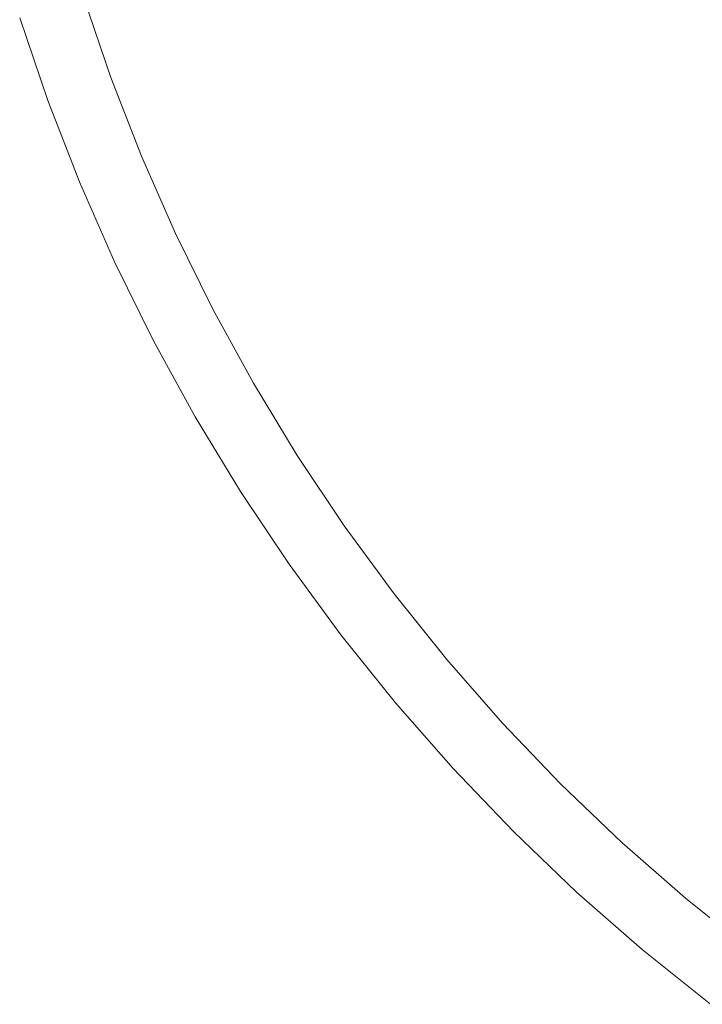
# Model space of a CAD drawing. Header units: millimetres. Extents: x -566 to 589, y -589 to 566.
# Tile 1 of 88: x 414 to 445, y -571 to -527. Entities that reach past the tile are written whole.
import ezdxf

# ---------------------------------------------------------------- set-up
doc = ezdxf.new("R2010")
doc.units = ezdxf.units.MM
doc.header["$LTSCALE"] = 50
doc.layers.add('ENERGY LIGHT RTP', color=7, linetype='Continuous', lineweight=5)

msp = doc.modelspace()

# ---------------------------------------------------------------- linework, layer by layer
at = {"layer": 'ENERGY LIGHT RTP', "color": 7, "linetype": 'Continuous', "lineweight": 5, "transparency": 33554687}
for points, invisible_edges in [([(462.442, -511.732, 7796.985), (462.989, -513.344, 7796.985), (418.367, -529.585, -1700.015), (417.154, -526.011, -1700.015)], 10), ([(414.293, -526.913, -1700), (415.548, -530.611, -1700), (460.184, -514.365, 7800), (459.595, -512.63, 7800)], 10), ([(462.989, -513.344, 7796.985), (463.606, -514.93, 7796.985), (419.735, -533.102, -1700.015), (418.367, -529.585, -1700.015)], 10), ([(415.548, -530.611, -1700), (416.964, -534.25, -1700), (460.848, -516.073, 7800), (460.184, -514.365, 7800)], 10), ([(463.606, -514.93, 7796.985), (464.291, -516.488, 7796.985), (421.255, -536.556, -1700.015), (419.735, -533.102, -1700.015)], 10), ([(416.964, -534.25, -1700), (418.536, -537.824, -1700), (461.586, -517.75, 7800), (460.848, -516.073, 7800)], 10), ([(464.291, -516.488, 7796.985), (465.044, -518.015, 7796.985), (422.924, -539.941, -1700.015), (421.255, -536.556, -1700.015)], 10), ([(418.536, -537.824, -1700), (420.263, -541.327, -1700), (462.396, -519.393, 7800), (461.586, -517.75, 7800)], 10), ([(465.044, -518.015, 7796.985), (465.863, -519.508, 7796.985), (424.74, -543.25, -1700.015), (422.924, -539.941, -1700.015)], 10), ([(420.263, -541.327, -1700), (422.142, -544.75, -1700), (463.278, -521, 7800), (462.396, -519.393, 7800)], 10), ([(465.863, -519.508, 7796.985), (466.746, -520.963, 7796.985), (426.698, -546.476, -1700.015), (424.74, -543.25, -1700.015)], 10), ([(422.142, -544.75, -1700), (424.167, -548.088, -1700), (464.228, -522.567, 7800), (463.278, -521, 7800)], 10), ([(466.746, -520.963, 7796.985), (467.692, -522.378, 7796.985), (428.794, -549.614, -1700.015), (426.698, -546.476, -1700.015)], 10), ([(424.167, -548.088, -1700), (426.337, -551.335, -1700), (465.247, -524.09, 7800), (464.228, -522.567, 7800)], 10), ([(467.692, -522.378, 7796.985), (468.698, -523.751, 7796.985), (431.026, -552.658, -1700.015), (428.794, -549.614, -1700.015)], 10), ([(426.337, -551.335, -1700), (428.646, -554.484, -1700), (466.33, -525.568, 7800), (465.247, -524.09, 7800)], 10), ([(468.698, -523.751, 7796.985), (469.764, -525.078, 7796.985), (433.388, -555.601, -1700.015), (431.026, -552.658, -1700.015)], 10), ([(469.764, -525.078, 7796.985), (470.886, -526.358, 7796.985), (435.876, -558.439, -1700.015), (433.388, -555.601, -1700.015)], 10), ([(428.646, -554.484, -1700), (431.09, -557.529, -1700), (467.477, -526.997, 7800), (466.33, -525.568, 7800)], 10), ([(415.548, -530.611, -1700), (414.293, -526.913, -1700), (417.154, -526.011, -1700.015), (418.367, -529.585, -1700.015)], 10), ([(470.886, -526.358, 7796.985), (472.063, -527.588, 7796.985), (438.486, -561.165, -1700.015), (435.876, -558.439, -1700.015)], 10), ([(431.09, -557.529, -1700), (433.665, -560.465, -1700), (468.685, -528.375, 7800), (467.477, -526.997, 7800)], 10), ([(472.063, -527.588, 7796.985), (473.293, -528.765, 7796.985), (441.212, -563.775, -1700.015), (438.486, -561.165, -1700.015)], 10), ([(433.665, -560.465, -1700), (436.365, -563.286, -1700), (469.952, -529.698, 7800), (468.685, -528.375, 7800)], 10), ([(473.293, -528.765, 7796.985), (474.573, -529.887, 7796.985), (444.05, -566.263, -1700.015), (441.212, -563.775, -1700.015)], 10), ([(416.964, -534.25, -1700), (415.548, -530.611, -1700), (418.367, -529.585, -1700.015), (419.735, -533.102, -1700.015)], 10), ([(436.365, -563.286, -1700), (439.186, -565.986, -1700), (471.276, -530.966, 7800), (469.952, -529.698, 7800)], 10), ([(444.05, -566.263, -1700.015), (474.573, -529.887, 7796.985), (454.651, -556.972, 1080)], 11), ([(439.186, -565.986, -1700), (442.121, -568.561, -1700), (472.654, -532.174, 7800), (471.276, -530.966, 7800)], 10), ([(442.121, -568.561, -1700), (445.167, -571.005, -1700), (474.083, -533.321, 7800), (472.654, -532.174, 7800)], 10), ([(418.536, -537.824, -1700), (416.964, -534.25, -1700), (419.735, -533.102, -1700.015), (421.255, -536.556, -1700.015)], 10), ([(420.263, -541.327, -1700), (418.536, -537.824, -1700), (421.255, -536.556, -1700.015), (422.924, -539.941, -1700.015)], 10), ([(422.142, -544.75, -1700), (420.263, -541.327, -1700), (422.924, -539.941, -1700.015), (424.74, -543.25, -1700.015)], 10), ([(424.167, -548.088, -1700), (422.142, -544.75, -1700), (424.74, -543.25, -1700.015), (426.698, -546.476, -1700.015)], 10), ([(426.337, -551.335, -1700), (424.167, -548.088, -1700), (426.698, -546.476, -1700.015), (428.794, -549.614, -1700.015)], 10), ([(428.646, -554.484, -1700), (426.337, -551.335, -1700), (428.794, -549.614, -1700.015), (431.026, -552.658, -1700.015)], 10), ([(431.09, -557.529, -1700), (428.646, -554.484, -1700), (431.026, -552.658, -1700.015), (433.388, -555.601, -1700.015)], 10), ([(433.665, -560.465, -1700), (431.09, -557.529, -1700), (433.388, -555.601, -1700.015), (435.876, -558.439, -1700.015)], 10), ([(444.05, -566.263, -1700.015), (454.651, -556.972, 1080), (454.651, -558.619, 820)], 9), ([(436.365, -563.286, -1700), (433.665, -560.465, -1700), (435.876, -558.439, -1700.015), (438.486, -561.165, -1700.015)], 10), ([(454.651, -558.619, 820), (446.993, -568.625, -1700.015), (444.05, -566.263, -1700.015)], 9), ([(439.186, -565.986, -1700), (436.365, -563.286, -1700), (438.486, -561.165, -1700.015), (441.212, -563.775, -1700.015)], 10), ([(442.121, -568.561, -1700), (439.186, -565.986, -1700), (441.212, -563.775, -1700.015), (444.05, -566.263, -1700.015)], 10), ([(445.167, -571.005, -1700), (442.121, -568.561, -1700), (444.05, -566.263, -1700.015), (446.993, -568.625, -1700.015)], 10)]:
    msp.add_3dface(points, dxfattribs=dict(at, invisible_edges=invisible_edges))

doc.saveas('drawing.dxf')
